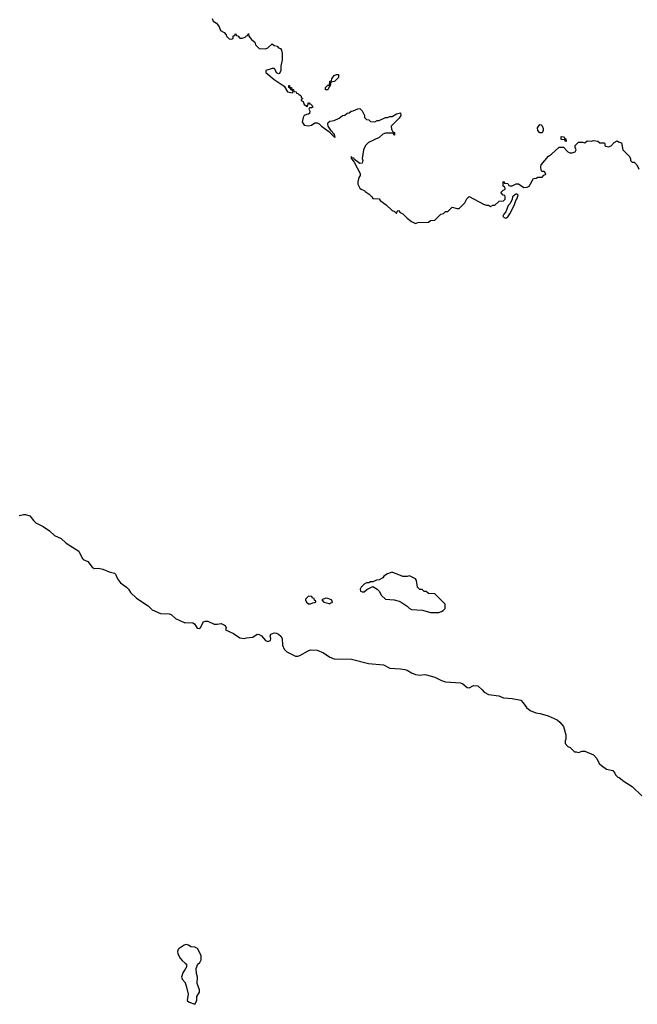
# Model space of a CAD drawing. Header units: inches. Extents: x 2494115 to 2685112, y 774173 to 915163.
# Tile 110 of 215: x 2578455 to 2584218, y 833056 to 842244. Entities that reach past the tile are written whole.
import ezdxf

# ---------------------------------------------------------------- set-up
doc = ezdxf.new("R2010")
doc.units = ezdxf.units.IN
doc.header["$MEASUREMENT"] = 0
for name, color, linetype in [('C5873', 7, 'Continuous'), ('C5883', 7, 'Continuous'), ('C5884', 7, 'Continuous')]:
    doc.layers.add(name, color=color, linetype=linetype)

msp = doc.modelspace()

# ---------------------------------------------------------------- linework, layer by layer
at = {"layer": 'C5873', "color": 5, "elevation": 40}
for points in [[(2578450, 837618), (2578490, 837627.3), (2578510, 837627.3), (2578550, 837614), (2578584, 837570), (2578606.8, 837550), (2578675.6, 837515.6), (2578734.2, 837474.2), (2578778.8, 837430), (2578843.4, 837403.4), (2578890, 837360.7), (2579006, 837286), (2579038, 837218), (2579048.2, 837208.2), (2579090, 837186.8), (2579130, 837134.8), (2579150, 837124), (2579190, 837125.5), (2579230, 837118), (2579290, 837093), (2579340.7, 837080.7), (2579350.5, 837070.5), (2579366.6, 837026.6), (2579394.8, 836990), (2579451, 836950), (2579471, 836930), (2579490, 836898), (2579545.8, 836845.8), (2579653, 836773), (2579690, 836736), (2579770, 836702.8), (2579850, 836700.7), (2579870, 836694.8), (2579910, 836657.3), (2579990, 836618.8), (2580000, 836618.6)], [(2580000, 833611.5), (2579990, 833609), (2579943.1, 833576.9), (2579933, 833567), (2579927.3, 833550), (2579930.5, 833530), (2579950, 833490.8), (2579970, 833464), (2580000, 833439.3)], [(2580000, 833383), (2579977.1, 833350), (2579964.9, 833310), (2579970.8, 833290), (2579998.9, 833258.9), (2580000, 833255.6)]]:
    msp.add_lwpolyline(points, dxfattribs=at)
at = {"layer": 'C5883', "color": 5, "elevation": 60}
for points in [[(2581930, 837088.7), (2581886.4, 837073.6), (2581854, 837050), (2581843.6, 837036.4), (2581810, 837018), (2581786, 837014), (2581750, 836998), (2581730, 836998), (2581711.6, 836988.4), (2581690, 836988), (2581670, 836978), (2581642, 836950), (2581632, 836930), (2581634, 836910), (2581650, 836904.7), (2581670, 836906), (2581694.6, 836925.4), (2581750, 836954), (2581791.1, 836931.1), (2581810.9, 836910.9), (2581830, 836872), (2581870, 836838), (2581950, 836831), (2581996.8, 836816.8), (2582023.5, 836803.5), (2582070, 836771.3), (2582090, 836751.3), (2582110, 836741), (2582215.3, 836735.3), (2582290, 836712), (2582367.3, 836712.7), (2582390, 836722), (2582406, 836730), (2582426, 836750), (2582426, 836790), (2582330, 836886), (2582268.4, 836888.4), (2582247.3, 836907.3), (2582228.4, 836908.4), (2582210, 836926), (2582190, 836926), (2582166, 836950), (2582158, 837010), (2582150, 837026), (2582093.6, 837053.6), (2582070, 837048.7), (2582030, 837048.7)], [(2581150, 836866), (2581123.6, 836836.4), (2581122, 836830), (2581132, 836810), (2581150, 836792), (2581170, 836792), (2581190, 836802), (2581210, 836804.7), (2581218, 836810), (2581218, 836818), (2581207.3, 836827.3), (2581202, 836842), (2581187.3, 836847.3), (2581182, 836862)], [(2581310, 836846), (2581274, 836830), (2581294, 836810), (2581330, 836798), (2581350, 836794), (2581358, 836802), (2581370, 836804.7), (2581375.3, 836810), (2581366, 836830), (2581330, 836842)]]:
    msp.add_lwpolyline(points, close=True, dxfattribs=at)
at = {"layer": 'C5883', "color": 5, "elevation": 40}
for points in [[(2580000, 836618.6), (2580070, 836617.3), (2580085.2, 836605.2), (2580110, 836567.3), (2580130, 836564), (2580142, 836570), (2580163.2, 836616.8), (2580170, 836624.7), (2580186, 836630), (2580212, 836630), (2580270, 836604), (2580297.2, 836602.8), (2580334, 836610), (2580372, 836590), (2580382, 836570), (2580374, 836550), (2580450, 836516), (2580510, 836474.8), (2580550, 836470.7), (2580570, 836477.3), (2580630, 836480.7), (2580669.7, 836510.3), (2580690, 836508.2), (2580712.9, 836492.9), (2580750, 836450.8), (2580770, 836440.7), (2580795.3, 836450), (2580799, 836470), (2580793.2, 836490), (2580799, 836510), (2580830, 836522), (2580850, 836519.1), (2580870.8, 836510), (2580890.7, 836490), (2580902.8, 836470), (2580907.1, 836407.1), (2580922, 836370), (2580946.4, 836346.4), (2581030, 836304.7), (2581050, 836304.7), (2581070, 836311.3), (2581145.6, 836354.4), (2581170, 836362.8), (2581230, 836360.7), (2581290, 836334.8), (2581350, 836296), (2581390, 836281), (2581550, 836276.3), (2581710, 836234.8), (2581850, 836223), (2581910, 836194), (2582010, 836187.7), (2582050, 836180.5), (2582070, 836174), (2582110, 836147.7), (2582150, 836133.4), (2582190, 836127.7), (2582230, 836132.4), (2582252, 836130), (2582330, 836107.7), (2582390, 836078), (2582430, 836065.5), (2582570, 836056.5), (2582590, 836046.7), (2582630, 836013.4), (2582650, 836010.7), (2582690, 836030.6), (2582730, 836026.8), (2582770, 835991), (2582788.1, 835968.1), (2582830, 835946.8), (2582925.6, 835934.4), (2582970, 835917.3), (2583050.5, 835910.5), (2583130, 835894), (2583154.8, 835870), (2583184.9, 835824.9), (2583219.1, 835799.1), (2583270, 835777.3), (2583310.4, 835770.4), (2583387.9, 835747.9), (2583470, 835710.8), (2583496, 835690), (2583531, 835649), (2583550.9, 835569.1), (2583551.3, 835530), (2583545.4, 835514.6), (2583544.7, 835490), (2583570, 835462), (2583590.9, 835450.9), (2583632.7, 835412.7), (2583647.3, 835412.7), (2583670, 835404.7), (2583703.1, 835416.9), (2583730, 835418), (2583810, 835384.7), (2583841, 835350), (2583862.8, 835302.8), (2583883.5, 835283.5), (2583930.9, 835250.9), (2583990, 835238), (2584010, 835212), (2584016, 835196), (2584036, 835176), (2584050, 835171), (2584094.4, 835134.4), (2584172, 835090), (2584261.4, 835001.4)], [(2580000, 833255.6), (2580009.1, 833229.1), (2580026.3, 833150), (2580018.8, 833090), (2580035.5, 833075.5), (2580090, 833056), (2580109.2, 833090), (2580109, 833130), (2580132.3, 833170), (2580132.3, 833190), (2580112.7, 833250), (2580113.2, 833310), (2580104.7, 833344.7), (2580102, 833390), (2580118, 833430), (2580134.6, 833445.4), (2580148, 833470), (2580148, 833510), (2580115.3, 833575.3), (2580090, 833588), (2580052.9, 833592.9), (2580030, 833609), (2580010, 833614), (2580000, 833611.5)], [(2580000, 833439.3), (2580011.3, 833430), (2580011.3, 833410), (2580004.9, 833390), (2580000, 833383)]]:
    msp.add_lwpolyline(points, dxfattribs=at)
at = {"layer": 'C5884', "color": 5, "elevation": 60}
msp.add_lwpolyline([(2580250, 842254), (2580262, 842230), (2580291.1, 842211.1), (2580299.8, 842199.8), (2580316, 842176), (2580330, 842142), (2580363.6, 842123.6), (2580382, 842102), (2580384.7, 842090), (2580410, 842066), (2580430, 842062), (2580446, 842070), (2580447.3, 842092.7), (2580462, 842098), (2580470, 842114), (2580478, 842098), (2580490, 842094), (2580510, 842072), (2580530, 842071.3), (2580558, 842082), (2580570, 842094), (2580582, 842098), (2580590, 842114), (2580594, 842090), (2580619.6, 842059.6), (2580650, 842034), (2580654, 842010), (2580690, 841974), (2580747.3, 841972.7), (2580770, 841982), (2580810, 842018), (2580830, 842004.7), (2580858, 841998), (2580870, 841982), (2580890, 841974), (2580898.8, 841958.8), (2580904.7, 841930), (2580904.7, 841870), (2580892, 841810), (2580891.1, 841768.9), (2580878, 841742), (2580870, 841738), (2580850, 841748), (2580838, 841778), (2580828.7, 841788.7), (2580810, 841789), (2580752, 841770), (2580751, 841750), (2580830, 841686), (2580923.6, 841623.6), (2580954, 841570), (2580998, 841562), (2581006, 841570), (2581002, 841582), (2580987.3, 841587.3), (2580982, 841602), (2580966, 841610), (2580966, 841630), (2580972, 841630), (2580974, 841614), (2580990, 841612), (2580994, 841594), (2581010, 841592), (2581014, 841574), (2581034, 841570), (2581038, 841558), (2581050, 841554), (2581062, 841542), (2581070, 841542), (2581082, 841530), (2581082, 841522), (2581094, 841510), (2581094, 841506), (2581082, 841498), (2581082, 841490), (2581099.6, 841479.6), (2581110, 841454), (2581124.7, 841444.7), (2581130, 841434), (2581142, 841438), (2581148.7, 841471.3), (2581158, 841458), (2581170, 841458), (2581178, 841450), (2581191.1, 841428.9), (2581178, 841422), (2581158, 841422), (2581152, 841410), (2581161, 841390), (2581158, 841370), (2581150, 841362), (2581130, 841359), (2581110.7, 841349.3), (2581098.8, 841330), (2581091, 841290), (2581110, 841261), (2581150, 841252), (2581179, 841261), (2581210, 841282), (2581230, 841282), (2581250, 841271.3), (2581270.7, 841250.7), (2581339.8, 841199.8), (2581394.6, 841145.4), (2581398, 841150), (2581390, 841175.3), (2581381.2, 841181.2), (2581370, 841202), (2581364, 841204), (2581334, 841250), (2581329, 841270), (2581334.6, 841285.4), (2581350, 841298), (2581390, 841302), (2581436.4, 841323.6), (2581466, 841350), (2581490, 841354), (2581510, 841372), (2581530, 841374), (2581548.4, 841391.6), (2581567.3, 841392.7), (2581610, 841412), (2581630, 841414), (2581650, 841394), (2581672, 841350), (2581672.7, 841332.7), (2581690, 841314), (2581714, 841310), (2581730, 841294), (2581770, 841292), (2581790, 841302), (2581810, 841302), (2581870, 841332), (2581887.3, 841332.7), (2581910, 841342), (2581930, 841342), (2581970, 841364.7), (2582010, 841374), (2582011.3, 841350), (2581995.3, 841324.7), (2581922, 841250), (2581923.6, 841223.6), (2581938, 841198), (2581954, 841190), (2581954, 841166), (2581946, 841170), (2581942, 841182), (2581930, 841186), (2581870, 841186), (2581843.6, 841176.4), (2581810, 841146), (2581710, 841098), (2581682, 841070), (2581664.7, 841030), (2581652, 840950), (2581658, 840930), (2581650, 840906), (2581630, 840902), (2581580.2, 840940.2), (2581572, 840952), (2581555.3, 840955.3), (2581550, 840966), (2581546, 840954), (2581575.3, 840915.3), (2581631, 840810), (2581631, 840790), (2581621, 840770), (2581611, 840730), (2581611.3, 840710), (2581630, 840672), (2581642, 840662), (2581671, 840651), (2581679.6, 840639.6), (2581716.9, 840616.9), (2581742, 840590), (2581750, 840574), (2581810, 840571.3), (2581818, 840558), (2581876.3, 840516.3), (2581930, 840464.7), (2581954, 840454), (2581970, 840434), (2581980.4, 840459.6), (2581990, 840462), (2582004.7, 840444.7), (2582030, 840431.3), (2582070, 840391.3), (2582110, 840362), (2582150, 840342), (2582170, 840352), (2582270, 840354), (2582288.4, 840371.6), (2582330, 840374), (2582386, 840430), (2582410, 840434), (2582430, 840454), (2582450, 840454), (2582490, 840494), (2582536.4, 840483.6), (2582556.4, 840483.6), (2582610, 840534), (2582628.4, 840571.6), (2582650, 840594), (2582783.6, 840523.6), (2582810, 840514), (2582830, 840514), (2582850, 840502), (2582870, 840514), (2582890, 840514), (2582930, 840552), (2582970, 840554), (2582986, 840570), (2582986, 840590), (2582982, 840602), (2582967.3, 840607.3), (2582946, 840630), (2582967.3, 840652.7), (2582982, 840658), (2582986, 840670), (2582982, 840682), (2582966, 840690), (2582966, 840730), (2582970, 840734), (2582978, 840718), (2583010, 840714), (2583018, 840698), (2583030, 840694), (2583050, 840694), (2583088.9, 840711.1), (2583110, 840711.3), (2583158, 840678), (2583190, 840680.7), (2583208.7, 840690), (2583250, 840762), (2583274.6, 840765.4), (2583290, 840774), (2583330, 840774), (2583347.3, 840792.7), (2583362, 840798), (2583366, 840810), (2583350, 840826), (2583327.3, 840827.3), (2583320.4, 840840.4), (2583318, 840870), (2583322, 840890), (2583388.7, 840970), (2583418, 840990), (2583490, 841054), (2583530, 841054), (2583570, 841012), (2583590, 841002), (2583610, 841002), (2583638, 841010), (2583648, 841030), (2583638, 841050), (2583638, 841070), (2583670, 841102), (2583710, 841102), (2583730, 841094), (2583750, 841114), (2583790, 841112), (2583810, 841118), (2583850, 841112), (2583870, 841094), (2583910, 841094), (2583914, 841090), (2583914, 841070), (2583923.6, 841063.6), (2583950, 841058), (2583973.6, 841066.4), (2584003.1, 841096.9), (2584030, 841114), (2584043.6, 841103.6), (2584070, 841094), (2584082, 841030), (2584142, 840970), (2584154, 840950), (2584154, 840930), (2584170, 840914), (2584190, 840914), (2584214, 840890), (2584232, 840850)], dxfattribs=at)
for points in [[(2581330, 841588), (2581309.3, 841589.3), (2581309, 841610), (2581330, 841632), (2581346, 841634), (2581348, 841670), (2581366, 841674), (2581368.7, 841691.3), (2581390, 841722), (2581410, 841734), (2581430, 841734), (2581430, 841706), (2581392, 841668), (2581358, 841662), (2581352, 841630), (2581342, 841618)], [(2583330, 841188), (2583310, 841188.7), (2583289, 841210), (2583285.6, 841234.4), (2583310, 841264.7), (2583322, 841262), (2583330, 841254), (2583338.8, 841230), (2583341, 841210)], [(2583550, 841106), (2583542, 841122), (2583507.3, 841127.3), (2583507.3, 841152.7), (2583530, 841152), (2583538, 841138), (2583552.7, 841132.7), (2583554, 841110)], [(2583096.4, 840616.4), (2583083.6, 840616.4), (2583054, 840590), (2583051.6, 840568.4), (2583032, 840530), (2583012, 840510), (2582992, 840450), (2582972, 840430), (2582964.7, 840410), (2582976.9, 840396.9), (2582990, 840391.3), (2583010, 840404.7), (2583030, 840432), (2583068.7, 840510), (2583084, 840556), (2583095.3, 840570), (2583106, 840606)]]:
    msp.add_lwpolyline(points, close=True, dxfattribs=at)

doc.saveas('drawing.dxf')
